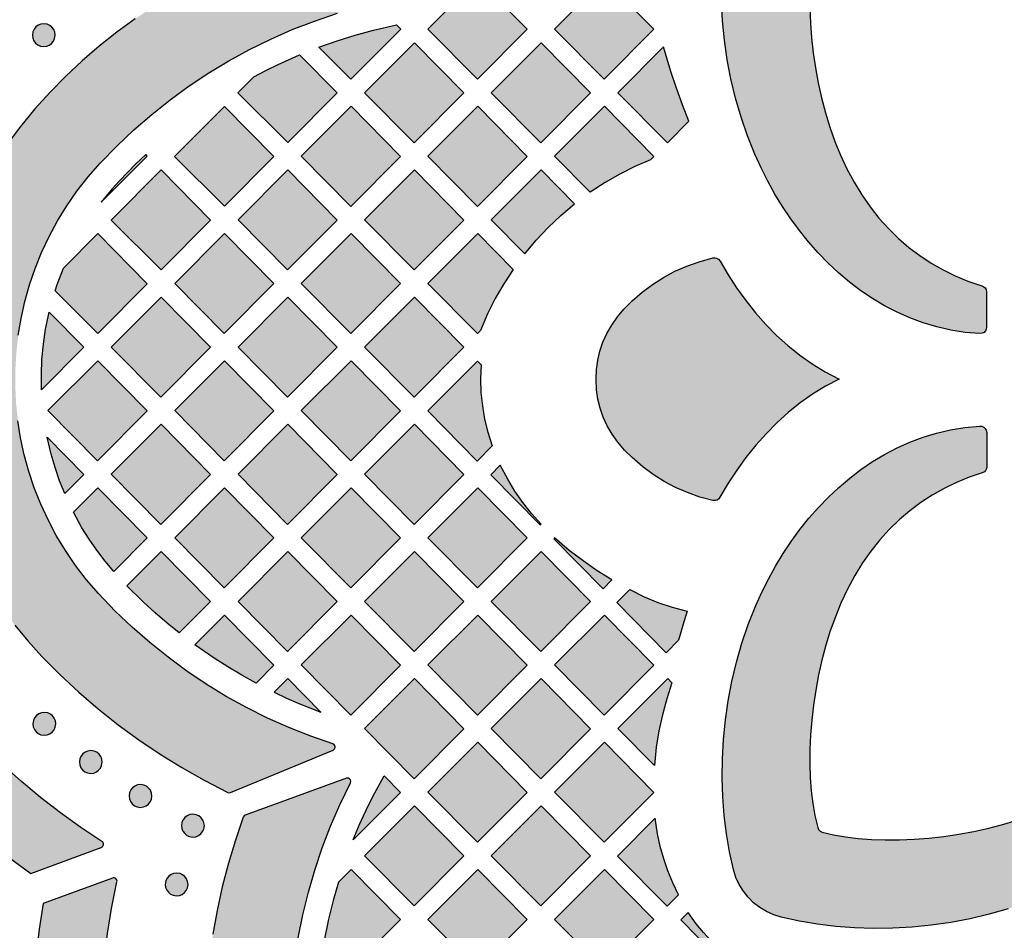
# Model space of a CAD drawing. Header units: millimetres. Extents: x -575 to 893, y -1168 to -690.
# Tile 66 of 72: x 632 to 777, y -1009 to -875. Entities that reach past the tile are written whole.
import ezdxf

# ---------------------------------------------------------------- set-up
doc = ezdxf.new("R2010")
doc.units = ezdxf.units.MM
doc.layers.add('pattern', color=7, linetype='Continuous', true_color=0x000000)

msp = doc.modelspace()

# ---------------------------------------------------------------- hatches: boundary and pattern name
at = {"layer": 'pattern'}
for points in [[(749.99, -861.32), (749.67, -861.46), (749.46, -861.66), (749.31, -862), (748.92, -863.66), (748.6, -865.43), (748.37, -867.3), (748.21, -869.26), (748.14, -871.3), (748.15, -873.4), (748.24, -875.54), (748.41, -877.73), (748.66, -879.94), (748.99, -882.16), (749.4, -884.38), (749.89, -886.59), (750.47, -888.77), (751.12, -890.91), (751.86, -893), (752.68, -895.02), (753.63, -897.07), (754.68, -899.04), (755.82, -900.91), (757.05, -902.67), (758.36, -904.33), (759.76, -905.88), (761.23, -907.32), (762.77, -908.65), (764.39, -909.87), (766.07, -910.98), (767.82, -911.97), (769.63, -912.86), (771.49, -913.63), (773.56, -914.33), (773.57, -914.33), (773.83, -914.45), (774.03, -914.64), (774.18, -914.88), (774.25, -915.25), (774.25, -920.42), (774.21, -920.72), (774.07, -920.98), (773.87, -921.19), (773.61, -921.33), (773.24, -921.38), (771.08, -921.19), (768.97, -920.85), (766.9, -920.38), (764.89, -919.79), (762.94, -919.06), (761.03, -918.22), (759.19, -917.27), (757.4, -916.2), (755.67, -915.04), (754, -913.77), (752.39, -912.42), (750.85, -910.97), (749.37, -909.45), (747.96, -907.85), (746.61, -906.17), (745.34, -904.43), (744.13, -902.63), (743, -900.78), (741.94, -898.88), (740.96, -896.93), (740.02, -894.87), (738.94, -892.17), (738, -889.42), (737.19, -886.62), (736.51, -883.8), (735.97, -880.95), (735.55, -878.09), (735.27, -875.24), (735.11, -872.39), (735.08, -869.56), (735.17, -866.76), (735.38, -863.99), (735.71, -861.28), (736.16, -858.62), (736.75, -855.94), (737.1, -854.82), (737.57, -853.76), (738.17, -852.77), (738.88, -851.86), (739.69, -851.05), (740.59, -850.34), (741.57, -849.74), (742.63, -849.25), (743.81, -848.88), (746.39, -848.32), (749.05, -847.87), (751.76, -847.53), (754.52, -847.32), (757.32, -847.23), (760.14, -847.25), (762.99, -847.41), (765.85, -847.69), (768.7, -848.1), (771.55, -848.64), (774.38, -849.31), (777.17, -850.11), (779.93, -851.05), (782.73, -852.17), (784.71, -853.07), (786.65, -854.05), (788.55, -855.1), (790.4, -856.23), (792.2, -857.42), (793.94, -858.69), (795.61, -860.03), (797.21, -861.43), (798.74, -862.9), (800.18, -864.44), (801.54, -866.04), (802.8, -867.7), (803.97, -869.42), (805.04, -871.2), (806, -873.03), (806.85, -874.93), (807.58, -876.87), (808.19, -878.87), (808.67, -880.92), (809.01, -883.02), (809.22, -885.25), (809.19, -885.56), (809.08, -885.83), (808.88, -886.05), (808.63, -886.2), (808.26, -886.27), (803.23, -886.27), (802.95, -886.23), (802.69, -886.11), (802.49, -885.92), (802.31, -885.59), (801.66, -883.66), (800.9, -881.79), (800.03, -879.97), (799.04, -878.22), (797.94, -876.53), (796.73, -874.91), (795.4, -873.36), (793.97, -871.89), (792.43, -870.49), (790.78, -869.17), (789.03, -867.93), (787.17, -866.78), (785.05, -865.65), (783.11, -864.74), (781.09, -863.92), (779.01, -863.18), (776.87, -862.52), (774.69, -861.94), (772.49, -861.44), (770.27, -861.02), (768.05, -860.69), (765.83, -860.43), (763.65, -860.26), (761.5, -860.16), (759.4, -860.15), (757.36, -860.22), (755.39, -860.37), (753.51, -860.6), (751.74, -860.91)], [(629.52, -893.61), (627.81, -896.12), (626.24, -898.69), (624.82, -901.31), (623.54, -903.98), (622.41, -906.7), (621.41, -909.45), (620.56, -912.24), (619.85, -915.06), (619.28, -917.9), (618.85, -920.75), (618.56, -923.62), (618.41, -926.5), (618.4, -929.37), (618.53, -932.24), (618.8, -935.1), (619.21, -937.95), (619.75, -940.78), (620.43, -943.58), (621.25, -946.35), (622.21, -949.08), (623.3, -951.77), (624.53, -954.41), (625.9, -957), (627.4, -959.54), (629.04, -962), (630.81, -964.41), (632.71, -966.73), (634.78, -969.01), (637.45, -971.69), (640.22, -974.27), (643.09, -976.74), (646.05, -979.09), (649.1, -981.32), (652.23, -983.43), (655.44, -985.42), (658.74, -987.28), (662.23, -989.08), (662.38, -989.13), (662.63, -989.09), (677.78, -982.82), (677.98, -982.67), (678.07, -982.47), (678.07, -982.25), (677.96, -982.05), (677.75, -981.91), (674.47, -980.78), (671.25, -979.51), (668.1, -978.1), (665.01, -976.56), (661.99, -974.9), (659.05, -973.1), (656.19, -971.18), (653.42, -969.14), (650.73, -966.98), (648.13, -964.71), (645.63, -962.32), (643.15, -959.73), (641.39, -957.69), (639.76, -955.58), (638.27, -953.4), (636.92, -951.16), (635.7, -948.87), (634.62, -946.52), (633.67, -944.13), (632.86, -941.7), (632.19, -939.24), (631.65, -936.76), (631.25, -934.25), (630.99, -931.73), (630.86, -929.2), (630.87, -926.67), (631.02, -924.14), (631.3, -921.62), (631.72, -919.12), (632.27, -916.64), (632.96, -914.18), (633.79, -911.76), (634.75, -909.38), (635.85, -907.04), (637.08, -904.75), (638.45, -902.52), (639.96, -900.35), (641.6, -898.25), (643.41, -896.2), (645.84, -893.69), (648.38, -891.3), (651.01, -889.02), (653.73, -886.86), (656.54, -884.82), (659.44, -882.91), (662.41, -881.12), (665.46, -879.45), (668.57, -877.92), (671.76, -876.52), (675.01, -875.25), (678.42, -874.09), (678.62, -873.97), (678.74, -873.77), (678.75, -873.55), (678.66, -873.35), (678.46, -873.19), (663.51, -867), (663.39, -866.96), (663.14, -867), (660.08, -868.34), (657.08, -869.81), (654.16, -871.4), (651.31, -873.11), (648.54, -874.94), (645.86, -876.89), (643.25, -878.94), (640.74, -881.1), (638.32, -883.37), (635.99, -885.75), (633.77, -888.22), (631.65, -890.79)], [(699.08, -883.83), (691.78, -876.43), (699.13, -869.06), (706.43, -876.46)], [(717.78, -883.83), (710.47, -876.43), (717.82, -869.06), (725.13, -876.47)], [(636.75, -877.34), (636.69, -876.9), (636.53, -876.51), (636.28, -876.17), (635.95, -875.9), (635.56, -875.73), (635.07, -875.65), (634.63, -875.71), (634.23, -875.87), (633.89, -876.12), (633.63, -876.45), (633.45, -876.84), (633.38, -877.34), (633.44, -877.78), (633.6, -878.17), (633.85, -878.51), (634.18, -878.77), (634.57, -878.95), (635.07, -879.02), (635.5, -878.97), (635.9, -878.8), (636.23, -878.55), (636.5, -878.23), (636.67, -877.84)], [(675.69, -879.11), (678.36, -878.16), (681.05, -877.32), (683.76, -876.58), (687.16, -875.79), (687.78, -876.43), (680.42, -883.81)], [(682.43, -885.82), (689.78, -878.45), (697.08, -885.85), (689.73, -893.22)], [(708.43, -893.22), (701.13, -885.82), (708.47, -878.45), (715.78, -885.85)], [(726.55, -879.07), (719.82, -885.82), (727.13, -893.22), (730.31, -890.02), (729.35, -887.61), (728.45, -885.17), (727.63, -882.71)], [(672.84, -880.24), (678.39, -885.86), (671.08, -893.19), (663.7, -885.86), (666.06, -883.49), (667.85, -882.56), (669.65, -881.67)], [(661.73, -887.84), (669.04, -895.24), (661.73, -902.58), (654.35, -895.24)], [(680.39, -902.6), (673.08, -895.2), (680.43, -887.83), (687.73, -895.23)], [(699.13, -887.83), (691.78, -895.2), (699.08, -902.6), (706.43, -895.23)], [(724.62, -895.73), (722.33, -896.73), (720.11, -897.84), (717.96, -899.07), (715.73, -900.52), (710.48, -895.2), (717.82, -887.83), (725.12, -895.23)], [(643.55, -901.99), (650.34, -895.18), (650.11, -894.95), (648.68, -896.31), (646.23, -898.82), (645.18, -899.99)], [(652.38, -911.96), (645, -904.63), (652.38, -897.22), (659.7, -904.63)], [(663.74, -904.58), (671.08, -897.22), (678.39, -904.61), (671.04, -911.98)], [(682.43, -904.58), (689.78, -897.22), (697.08, -904.61), (689.73, -911.98)], [(706.07, -909.59), (707.74, -907.59), (709.51, -905.71), (711.39, -903.94), (713.42, -902.23), (708.47, -897.22), (701.13, -904.58)], [(636.73, -915.08), (637.04, -914.12), (637.96, -911.7), (643.04, -906.61), (650.35, -914.01), (643.03, -921.35)], [(654.39, -913.97), (661.74, -906.6), (669.04, -914), (661.69, -921.37)], [(687.73, -914), (680.39, -921.37), (673.08, -913.97), (680.43, -906.6)], [(704.36, -911.9), (702.97, -914.03), (701.71, -916.21), (700.59, -918.47), (699.53, -920.91), (699.08, -921.37), (691.78, -913.97), (699.13, -906.6)], [(733.83, -946), (731.92, -945.49), (730.09, -944.84), (728.33, -944.08), (726.64, -943.18), (725.03, -942.16), (723.48, -941.01), (721.92, -939.67), (720.82, -938.56), (719.83, -937.4), (718.98, -936.21), (718.26, -934.98), (717.67, -933.71), (717.2, -932.4), (716.87, -931.05), (716.66, -929.66), (716.59, -928.11), (716.65, -926.68), (716.85, -925.29), (717.17, -923.94), (717.62, -922.62), (718.2, -921.35), (718.91, -920.11), (719.75, -918.92), (720.72, -917.76), (721.92, -916.54), (723.4, -915.27), (724.95, -914.11), (726.56, -913.08), (728.25, -912.18), (730.01, -911.41), (731.84, -910.76), (733.84, -910.21), (734.13, -910.19), (734.4, -910.25), (734.65, -910.39), (734.9, -910.68), (736.08, -912.69), (737.34, -914.64), (738.7, -916.51), (740.13, -918.31), (741.65, -920.01), (743.25, -921.63), (744.92, -923.14), (746.68, -924.55), (748.51, -925.84), (750.42, -927.02), (752.47, -928.1), (750.48, -929.15), (748.57, -930.32), (746.73, -931.61), (744.98, -933.02), (743.29, -934.53), (741.69, -936.14), (740.17, -937.85), (738.73, -939.64), (737.38, -941.51), (736.11, -943.46), (734.89, -945.53), (734.71, -945.76), (734.48, -945.93), (734.21, -946.01)], [(659.69, -923.38), (652.34, -930.75), (645.04, -923.35), (652.39, -915.99)], [(663.74, -923.35), (671.08, -915.98), (678.39, -923.38), (671.04, -930.75)], [(697.08, -923.38), (689.78, -915.98), (682.43, -923.35), (689.73, -930.75)], [(635.86, -918.19), (641, -923.39), (634.73, -929.68), (634.71, -927.42), (634.8, -925.18), (635.01, -922.95), (635.34, -920.74)], [(643.04, -925.37), (650.34, -932.77), (643, -940.13), (635.69, -932.74)], [(661.69, -940.13), (654.39, -932.74), (661.74, -925.37), (669.04, -932.77)], [(687.73, -932.77), (680.43, -925.37), (673.08, -932.74), (680.39, -940.13)], [(699.65, -925.99), (699.56, -928.04), (699.61, -930.05), (699.81, -932.02), (700.14, -933.98), (700.62, -935.92), (701.27, -937.95), (699.04, -940.18), (691.74, -932.78), (699.09, -925.42)], [(659.69, -942.15), (652.34, -949.52), (645.04, -942.12), (652.39, -934.75)], [(678.39, -942.15), (671.08, -934.75), (663.74, -942.12), (671.04, -949.52)], [(697.08, -942.15), (689.73, -949.52), (682.43, -942.12), (689.78, -934.75)], [(749.32, -994.25), (749.45, -994.57), (749.66, -994.78), (750, -994.93), (751.66, -995.33), (753.43, -995.64), (755.3, -995.87), (757.26, -996.03), (759.3, -996.1), (761.39, -996.09), (763.54, -996), (765.73, -995.83), (767.94, -995.58), (770.16, -995.25), (772.38, -994.84), (774.59, -994.35), (776.77, -993.77), (778.91, -993.12), (781, -992.38), (783.02, -991.56), (785.07, -990.61), (787.04, -989.56), (788.91, -988.42), (790.67, -987.19), (792.33, -985.88), (793.88, -984.48), (795.32, -983.01), (796.65, -981.47), (797.87, -979.85), (798.98, -978.17), (799.97, -976.42), (800.86, -974.62), (801.63, -972.75), (802.33, -970.68), (802.33, -970.67), (802.45, -970.41), (802.64, -970.21), (802.88, -970.06), (803.25, -969.99), (808.42, -969.99), (808.72, -970.04), (808.98, -970.17), (809.19, -970.37), (809.33, -970.63), (809.38, -971), (809.19, -973.16), (808.85, -975.28), (808.38, -977.34), (807.79, -979.35), (807.06, -981.31), (806.22, -983.21), (805.27, -985.05), (804.2, -986.84), (803.04, -988.57), (801.77, -990.24), (800.42, -991.85), (798.97, -993.39), (797.45, -994.87), (795.85, -996.29), (794.17, -997.63), (792.43, -998.91), (790.63, -1000.11), (788.78, -1001.24), (786.88, -1002.3), (784.93, -1003.28), (782.87, -1004.22), (780.17, -1005.3), (777.42, -1006.25), (774.62, -1007.05), (771.8, -1007.73), (768.95, -1008.27), (766.09, -1008.69), (763.24, -1008.97), (760.39, -1009.13), (757.56, -1009.16), (754.76, -1009.07), (751.99, -1008.86), (749.28, -1008.53), (746.62, -1008.08), (743.94, -1007.5), (742.82, -1007.15), (741.76, -1006.67), (740.77, -1006.07), (739.86, -1005.36), (739.05, -1004.55), (738.34, -1003.65), (737.74, -1002.67), (737.25, -1001.61), (736.89, -1000.43), (736.32, -997.85), (735.87, -995.2), (735.53, -992.48), (735.32, -989.72), (735.23, -986.92), (735.26, -984.1), (735.41, -981.25), (735.69, -978.39), (736.1, -975.54), (736.64, -972.69), (737.31, -969.87), (738.11, -967.07), (739.05, -964.31), (740.17, -961.51), (741.07, -959.53), (742.05, -957.59), (743.1, -955.69), (744.23, -953.84), (745.42, -952.04), (746.69, -950.3), (748.03, -948.63), (749.43, -947.03), (750.9, -945.51), (752.44, -944.06), (754.04, -942.7), (755.7, -941.44), (757.42, -940.27), (759.2, -939.2), (761.03, -938.24), (762.93, -937.39), (764.87, -936.66), (766.87, -936.05), (768.92, -935.57), (771.02, -935.23), (773.25, -935.02), (773.56, -935.05), (773.83, -935.16), (774.05, -935.36), (774.2, -935.61), (774.27, -935.98), (774.27, -941.01), (774.23, -941.29), (774.11, -941.55), (773.92, -941.75), (773.59, -941.93), (771.66, -942.58), (769.79, -943.34), (767.97, -944.21), (766.22, -945.2), (764.53, -946.3), (762.91, -947.51), (761.36, -948.84), (759.89, -950.27), (758.49, -951.81), (757.17, -953.46), (755.93, -955.21), (754.78, -957.07), (753.65, -959.19), (752.74, -961.13), (751.92, -963.15), (751.18, -965.23), (750.52, -967.37), (749.94, -969.55), (749.44, -971.75), (749.02, -973.97), (748.69, -976.2), (748.43, -978.41), (748.26, -980.59), (748.16, -982.74), (748.15, -984.85), (748.22, -986.88), (748.37, -988.85), (748.6, -990.73), (748.91, -992.5)], [(635.56, -936.64), (641, -942.15), (638.16, -944.99), (637.4, -943.08), (636.73, -941.14), (636.15, -939.18)], [(708.47, -949.48), (707.08, -947.92), (705.8, -946.3), (704.62, -944.62), (703.55, -942.86), (702.46, -940.79), (701.05, -942.21), (708.35, -949.61)], [(645.41, -956.48), (644.11, -954.94), (642.9, -953.35), (641.77, -951.71), (640.71, -950.02), (639.45, -947.74), (643.04, -944.14), (650.34, -951.53)], [(661.74, -944.14), (669.04, -951.53), (661.69, -958.9), (654.39, -951.5)], [(680.43, -944.14), (687.73, -951.53), (680.39, -958.9), (673.08, -951.5)], [(699.08, -958.9), (691.78, -951.5), (699.13, -944.14), (706.43, -951.53)], [(718.95, -957.73), (716.77, -956.38), (714.67, -954.92), (712.64, -953.37), (710.48, -951.51), (710.35, -951.64), (717.65, -959.03)], [(655.07, -965.55), (653.27, -964.09), (651.52, -962.58), (649.81, -961.01), (647.35, -958.57), (652.39, -953.52), (659.69, -960.92)], [(663.74, -960.89), (671.08, -953.52), (678.39, -960.92), (671.04, -968.29)], [(689.73, -968.29), (682.43, -960.89), (689.78, -953.52), (697.08, -960.92)], [(701.13, -960.89), (708.47, -953.52), (715.78, -960.92), (708.43, -968.29)], [(609, -957.62), (609, -957.61), (609, -957.6), (608.99, -957.59), (608.99, -957.59), (608.98, -957.58), (608.98, -957.57), (608.97, -957.56), (608.97, -957.55), (608.96, -957.55), (608.96, -957.54), (608.95, -957.53), (608.95, -957.52), (608.94, -957.52), (608.94, -957.51), (608.93, -957.5), (608.93, -957.49), (608.92, -957.49), (608.91, -957.48), (608.91, -957.47), (608.9, -957.46), (608.89, -957.46), (608.89, -957.45), (608.88, -957.44), (608.87, -957.44), (608.86, -957.43), (608.86, -957.43), (608.85, -957.42), (608.84, -957.41), (608.83, -957.41), (608.82, -957.4), (608.82, -957.4), (608.81, -957.39), (608.8, -957.39), (608.79, -957.38), (608.78, -957.38), (608.77, -957.37), (608.76, -957.37), (608.76, -957.36), (608.75, -957.36), (608.74, -957.36), (608.73, -957.35), (608.72, -957.35), (608.71, -957.35), (608.7, -957.34), (608.69, -957.34), (608.68, -957.34), (608.67, -957.33), (608.66, -957.33), (608.66, -957.33), (608.65, -957.33), (608.64, -957.33), (608.63, -957.32), (608.62, -957.32), (608.61, -957.32), (608.6, -957.32), (608.59, -957.32), (608.58, -957.32), (608.57, -957.32), (608.56, -957.32), (608.55, -957.32), (608.54, -957.32), (608.54, -957.32), (608.53, -957.32), (608.52, -957.32), (608.51, -957.32), (608.5, -957.32), (608.49, -957.32), (608.48, -957.32), (608.47, -957.32), (608.46, -957.32), (608.45, -957.32), (608.45, -957.33), (608.44, -957.33), (608.43, -957.33), (608.42, -957.33), (608.41, -957.34), (608.4, -957.34), (608.39, -957.34), (608.38, -957.34), (608.37, -957.35), (608.36, -957.35), (608.35, -957.35), (608.35, -957.36), (608.34, -957.36), (608.33, -957.37), (608.32, -957.37), (608.31, -957.37), (608.3, -957.38), (608.29, -957.38), (608.29, -957.39), (608.28, -957.39), (608.27, -957.4), (608.26, -957.4), (608.25, -957.41), (608.25, -957.42), (608.24, -957.42), (608.23, -957.43), (608.22, -957.43), (608.21, -957.44), (608.21, -957.45), (608.2, -957.45), (608.19, -957.46), (608.19, -957.47), (608.18, -957.47), (608.17, -957.48), (608.17, -957.49), (608.16, -957.5), (608.15, -957.5), (608.15, -957.51), (608.14, -957.52), (608.14, -957.53), (608.13, -957.53), (608.13, -957.54), (608.12, -957.55), (608.12, -957.56), (608.11, -957.57), (608.11, -957.58), (608.1, -957.58), (608.1, -957.59), (608.09, -957.6), (608.09, -957.61), (608.09, -957.62), (608.08, -957.63), (608.08, -957.63), (608.08, -957.64), (608.07, -957.65), (608.07, -957.66), (608.07, -957.67), (604.29, -969.79), (606.32, -973.13), (608.48, -976.38), (610.76, -979.54), (613.16, -982.6), (615.69, -985.56), (618.33, -988.41), (621.08, -991.16), (623.95, -993.8), (626.91, -996.32), (629.99, -998.72), (633.18, -1001.02), (643.56, -997.19), (643.57, -997.18), (643.59, -997.18), (643.61, -997.17), (643.62, -997.16), (643.64, -997.15), (643.65, -997.14), (643.66, -997.14), (643.68, -997.13), (643.69, -997.12), (643.69, -997.11), (643.7, -997.11), (643.71, -997.1), (643.71, -997.1), (643.72, -997.09), (643.73, -997.09), (643.73, -997.08), (643.74, -997.07), (643.75, -997.07), (643.75, -997.06), (643.76, -997.05), (643.76, -997.05), (643.77, -997.04), (643.77, -997.03), (643.78, -997.03), (643.79, -997.02), (643.79, -997.01), (643.8, -997.01), (643.8, -997), (643.81, -996.99), (643.81, -996.98), (643.82, -996.98), (643.82, -996.97), (643.82, -996.96), (643.83, -996.95), (643.83, -996.94), (643.84, -996.94), (643.84, -996.93), (643.84, -996.92), (643.85, -996.91), (643.85, -996.9), (643.86, -996.89), (643.86, -996.87), (643.87, -996.86), (643.87, -996.84), (643.88, -996.82), (643.88, -996.81), (643.88, -996.79), (643.88, -996.77), (643.88, -996.76), (643.89, -996.74), (643.89, -996.72), (643.89, -996.71), (643.88, -996.69), (643.88, -996.67), (643.88, -996.65), (643.88, -996.64), (643.88, -996.63), (643.88, -996.62), (643.87, -996.61), (643.87, -996.6), (643.87, -996.59), (643.87, -996.59), (643.87, -996.58), (643.86, -996.57), (643.86, -996.56), (643.86, -996.55), (643.85, -996.54), (643.85, -996.54), (643.85, -996.53), (643.84, -996.52), (643.84, -996.51), (643.84, -996.5), (643.83, -996.49), (643.83, -996.49), (643.82, -996.48), (643.82, -996.47), (643.82, -996.46), (643.81, -996.46), (643.81, -996.45), (643.8, -996.44), (643.8, -996.43), (643.79, -996.43), (643.79, -996.42), (643.78, -996.41), (643.77, -996.41), (643.77, -996.4), (643.76, -996.39), (643.76, -996.39), (643.75, -996.37), (643.73, -996.36), (643.72, -996.35), (643.71, -996.34), (643.69, -996.33), (643.68, -996.32), (643.67, -996.31), (643.65, -996.3), (640.53, -994.24), (637.52, -992.09), (634.59, -989.83), (631.76, -987.48), (629.01, -985.02), (626.34, -982.45), (623.75, -979.77), (621.04, -976.76), (618.86, -974.12), (616.89, -971.51), (615.06, -968.84), (613.35, -966.12), (611.77, -963.33), (610.32, -960.5)], [(721.58, -959.13), (723.62, -960.16), (725.71, -961.03), (727.85, -961.76), (730.07, -962.35), (729.61, -963.76), (728.79, -966.62), (726.96, -968.46), (719.66, -961.06)], [(666.4, -972.94), (664.3, -971.78), (662.24, -970.56), (660.22, -969.27), (657.37, -967.29), (661.74, -962.9), (669.04, -970.3)], [(680.39, -977.67), (673.08, -970.27), (680.43, -962.91), (687.73, -970.3)], [(706.43, -970.3), (699.08, -977.67), (691.78, -970.27), (699.13, -962.91)], [(725.12, -970.3), (717.78, -977.67), (710.48, -970.27), (717.82, -962.91)], [(675.95, -977.22), (671.08, -972.29), (669.08, -974.3), (670.89, -975.15), (672.72, -975.95)], [(689.73, -987.05), (682.43, -979.66), (689.78, -972.29), (697.08, -979.69)], [(701.13, -979.66), (708.47, -972.29), (715.78, -979.69), (708.43, -987.06)], [(727.8, -972.93), (727.03, -975.27), (726.39, -977.62), (725.88, -979.99), (725.49, -982.4), (725.2, -985.11), (719.82, -979.66), (727.17, -972.29)], [(636.84, -978.96), (636.78, -978.52), (636.62, -978.13), (636.36, -977.79), (636.04, -977.52), (635.65, -977.35), (635.15, -977.27), (634.71, -977.33), (634.32, -977.49), (633.98, -977.74), (633.72, -978.07), (633.54, -978.46), (633.46, -978.96), (633.52, -979.4), (633.68, -979.79), (633.94, -980.13), (634.26, -980.39), (634.65, -980.57), (635.15, -980.64), (635.59, -980.59), (635.98, -980.42), (636.32, -980.17), (636.58, -979.85), (636.76, -979.46)], [(706.43, -989.07), (699.08, -996.44), (691.78, -989.04), (699.13, -981.67)], [(717.82, -981.67), (725.12, -989.07), (717.78, -996.44), (710.48, -989.04)], [(643.69, -984.59), (643.63, -984.16), (643.47, -983.76), (643.22, -983.43), (642.89, -983.16), (642.5, -982.98), (642, -982.91), (641.57, -982.97), (641.17, -983.13), (640.83, -983.38), (640.57, -983.71), (640.39, -984.09), (640.32, -984.59), (640.38, -985.03), (640.54, -985.43), (640.79, -985.77), (641.12, -986.03), (641.5, -986.21), (642, -986.28), (642.44, -986.22), (642.84, -986.06), (643.17, -985.81), (643.44, -985.48), (643.61, -985.1)], [(685.3, -986.61), (687.73, -989.07), (680.75, -996.07), (681.65, -993.91), (682.62, -991.79), (683.64, -989.69)], [(651.02, -989.61), (650.97, -989.17), (650.8, -988.77), (650.55, -988.44), (650.23, -988.17), (649.84, -988), (649.34, -987.92), (648.9, -987.98), (648.51, -988.14), (648.17, -988.39), (647.91, -988.72), (647.73, -989.11), (647.65, -989.61), (647.71, -990.04), (647.87, -990.44), (648.13, -990.78), (648.45, -991.04), (648.84, -991.22), (649.34, -991.29), (649.78, -991.23), (650.17, -991.07), (650.51, -990.82), (650.77, -990.49), (650.95, -990.11)], [(750.65, -1079.88), (756.98, -1064.61), (757.01, -1064.37), (756.94, -1064.17), (756.78, -1064.01), (756.56, -1063.95), (756.31, -1064), (753.19, -1065.52), (750.02, -1066.9), (746.79, -1068.13), (743.52, -1069.23), (740.21, -1070.18), (736.86, -1070.99), (733.49, -1071.66), (730.08, -1072.18), (726.65, -1072.55), (723.2, -1072.78), (719.75, -1072.86), (716.17, -1072.78), (713.48, -1072.59), (710.84, -1072.25), (708.24, -1071.76), (705.7, -1071.13), (703.21, -1070.37), (700.79, -1069.48), (698.43, -1068.45), (696.14, -1067.31), (693.93, -1066.04), (691.79, -1064.67), (689.73, -1063.18), (687.77, -1061.58), (685.89, -1059.88), (684.1, -1058.08), (682.42, -1056.19), (680.84, -1054.21), (679.36, -1052.15), (678, -1050), (676.75, -1047.78), (675.62, -1045.48), (674.62, -1043.11), (673.74, -1040.68), (673, -1038.19), (672.39, -1035.65), (671.92, -1033.05), (671.6, -1030.4), (671.42, -1027.67), (671.37, -1024.22), (671.47, -1020.77), (671.72, -1017.34), (672.1, -1013.92), (672.63, -1010.53), (673.31, -1007.16), (674.13, -1003.82), (675.08, -1000.53), (676.18, -997.27), (677.41, -994.05), (678.78, -990.89), (680.36, -987.65), (680.41, -987.42), (680.36, -987.21), (680.22, -987.05), (680.03, -986.96), (679.77, -986.98), (664.8, -992.43), (664.65, -992.51), (664.51, -992.72), (663.35, -996.11), (662.32, -999.54), (661.42, -1003), (660.66, -1006.49), (660.03, -1010.01), (659.53, -1013.54), (659.17, -1017.1), (658.94, -1020.67), (658.85, -1024.25), (658.91, -1028.12), (659.1, -1031.19), (659.44, -1034.22), (659.93, -1037.2), (660.57, -1040.13), (661.35, -1043), (662.26, -1045.81), (663.31, -1048.56), (664.49, -1051.24), (665.8, -1053.85), (667.23, -1056.39), (668.78, -1058.84), (670.44, -1061.22), (672.22, -1063.5), (674.1, -1065.7), (676.08, -1067.8), (678.17, -1069.8), (680.35, -1071.7), (682.62, -1073.49), (684.98, -1075.17), (687.42, -1076.74), (689.94, -1078.19), (692.54, -1079.52), (695.21, -1080.72), (697.95, -1081.8), (700.76, -1082.73), (703.63, -1083.54), (706.55, -1084.2), (709.52, -1084.71), (712.55, -1085.08), (715.62, -1085.29), (719.13, -1085.38), (722.63, -1085.33), (726.12, -1085.15), (729.61, -1084.84), (733.07, -1084.4), (736.52, -1083.83), (739.95, -1083.13), (743.34, -1082.3), (746.71, -1081.35), (750.37, -1080.15), (750.51, -1080.08)], [(689.73, -1005.82), (682.43, -998.42), (689.78, -991.06), (697.08, -998.45)], [(701.13, -998.42), (708.47, -991.06), (715.78, -998.45), (708.43, -1005.82)], [(658.77, -993.98), (658.71, -993.55), (658.55, -993.15), (658.3, -992.81), (657.97, -992.55), (657.58, -992.37), (657.08, -992.3), (656.64, -992.36), (656.25, -992.52), (655.91, -992.77), (655.65, -993.1), (655.47, -993.48), (655.4, -993.98), (655.45, -994.42), (655.62, -994.82), (655.87, -995.15), (656.19, -995.42), (656.58, -995.59), (657.08, -995.67), (657.52, -995.61), (657.91, -995.45), (658.25, -995.2), (658.51, -994.87), (658.69, -994.49)], [(728.76, -1004.19), (727.92, -1002.44), (727.2, -1000.66), (726.59, -998.87), (726.08, -997.04), (725.68, -995.17), (725.34, -992.9), (719.78, -998.47), (727.09, -1005.87)], [(656.36, -1002.65), (656.3, -1002.21), (656.14, -1001.82), (655.89, -1001.48), (655.56, -1001.22), (655.18, -1001.04), (654.68, -1000.97), (654.24, -1001.02), (653.85, -1001.19), (653.51, -1001.44), (653.24, -1001.76), (653.07, -1002.15), (652.99, -1002.65), (653.05, -1003.09), (653.21, -1003.48), (653.46, -1003.82), (653.79, -1004.09), (654.18, -1004.26), (654.68, -1004.34), (655.11, -1004.28), (655.51, -1004.12), (655.85, -1003.87), (656.11, -1003.54), (656.29, -1003.15)], [(678.56, -1002.32), (677.79, -1005.03), (677.12, -1007.76), (676.43, -1011.2), (680.39, -1015.2), (687.73, -1007.84), (680.43, -1000.44)], [(691.78, -1007.81), (699.13, -1000.44), (706.43, -1007.84), (699.08, -1015.21)], [(710.48, -1007.81), (717.82, -1000.44), (725.12, -1007.84), (717.78, -1015.21)], [(647.82, -1053.37), (647.83, -1053.38), (647.83, -1053.38), (647.84, -1053.39), (647.85, -1053.39), (647.86, -1053.39), (647.87, -1053.4), (647.87, -1053.4), (647.88, -1053.4), (647.89, -1053.41), (647.9, -1053.41), (647.91, -1053.41), (647.92, -1053.42), (647.93, -1053.42), (647.94, -1053.42), (647.95, -1053.42), (647.95, -1053.43), (647.96, -1053.43), (647.97, -1053.43), (647.98, -1053.43), (647.99, -1053.43), (648, -1053.43), (648.01, -1053.43), (648.02, -1053.44), (648.03, -1053.44), (648.04, -1053.44), (648.05, -1053.44), (648.06, -1053.44), (648.07, -1053.44), (648.08, -1053.44), (648.09, -1053.44), (648.1, -1053.44), (648.11, -1053.43), (648.12, -1053.43), (648.13, -1053.43), (648.14, -1053.43), (648.15, -1053.43), (648.16, -1053.43), (648.17, -1053.43), (648.18, -1053.42), (648.18, -1053.42), (648.19, -1053.42), (648.2, -1053.42), (648.21, -1053.41), (648.22, -1053.41), (648.23, -1053.41), (648.24, -1053.4), (648.25, -1053.4), (648.26, -1053.4), (648.27, -1053.39), (648.27, -1053.39), (648.28, -1053.39), (648.29, -1053.38), (648.3, -1053.38), (648.31, -1053.37), (648.32, -1053.37), (648.32, -1053.36), (648.33, -1053.36), (648.34, -1053.35), (648.35, -1053.35), (648.35, -1053.34), (648.36, -1053.34), (648.37, -1053.33), (648.38, -1053.33), (648.38, -1053.32), (648.39, -1053.31), (648.4, -1053.31), (648.4, -1053.3), (648.41, -1053.3), (648.42, -1053.29), (648.42, -1053.28), (648.43, -1053.28), (648.43, -1053.27), (648.44, -1053.26), (648.45, -1053.26), (648.45, -1053.25), (648.46, -1053.24), (648.46, -1053.23), (648.47, -1053.23), (648.47, -1053.22), (648.48, -1053.21), (648.48, -1053.2), (648.49, -1053.19), (648.49, -1053.19), (648.5, -1053.18), (648.5, -1053.17), (648.51, -1053.16), (648.51, -1053.15), (648.52, -1053.14), (648.52, -1053.13), (648.52, -1053.13), (648.53, -1053.12), (648.53, -1053.11), (648.53, -1053.1), (648.54, -1053.09), (648.54, -1053.08), (648.54, -1053.07), (648.55, -1053.06), (648.55, -1053.05), (648.55, -1053.04), (648.55, -1053.03), (648.55, -1053.02), (648.56, -1053.01), (648.56, -1053), (648.56, -1052.99), (648.56, -1052.99), (648.56, -1052.98), (648.56, -1052.97), (648.56, -1052.96), (648.56, -1052.95), (648.56, -1052.94), (648.56, -1052.93), (648.56, -1052.92), (648.56, -1052.91), (648.56, -1052.9), (648.56, -1052.89), (648.56, -1052.88), (648.56, -1052.87), (648.56, -1052.86), (648.55, -1052.85), (648.55, -1052.84), (648.55, -1052.84), (648.55, -1052.83), (648.55, -1052.82), (648.54, -1052.81), (648.54, -1052.8), (648.54, -1052.79), (648.54, -1052.78), (648.53, -1052.77), (647.94, -1050.97), (647.36, -1049.11), (646.8, -1047.2), (646.28, -1045.27), (645.79, -1043.34), (645.34, -1041.41), (644.93, -1039.52), (644.58, -1037.67), (644.28, -1035.9), (644.05, -1034.21), (643.87, -1032.52), (643.62, -1028.68), (643.51, -1024.88), (643.54, -1021.11), (643.72, -1017.36), (644.03, -1013.63), (644.48, -1009.91), (645.08, -1006.19), (645.86, -1002.29), (645.87, -1002.28), (645.87, -1002.26), (645.87, -1002.24), (645.87, -1002.23), (645.88, -1002.21), (645.88, -1002.19), (645.88, -1002.18), (645.88, -1002.16), (645.87, -1002.14), (645.87, -1002.13), (645.87, -1002.11), (645.87, -1002.09), (645.86, -1002.08), (645.86, -1002.06), (645.86, -1002.04), (645.85, -1002.03), (645.85, -1002.01), (645.84, -1002), (645.83, -1001.98), (645.83, -1001.96), (645.82, -1001.95), (645.81, -1001.93), (645.8, -1001.92), (645.79, -1001.91), (645.78, -1001.89), (645.77, -1001.88), (645.76, -1001.87), (645.75, -1001.85), (645.74, -1001.84), (645.73, -1001.83), (645.72, -1001.82), (645.7, -1001.81), (645.69, -1001.8), (645.68, -1001.79), (645.67, -1001.78), (645.65, -1001.77), (645.64, -1001.76), (645.63, -1001.75), (645.61, -1001.74), (645.6, -1001.74), (645.58, -1001.73), (645.56, -1001.72), (645.55, -1001.72), (645.53, -1001.71), (645.52, -1001.7), (645.5, -1001.7), (645.48, -1001.7), (645.47, -1001.69), (645.45, -1001.69), (645.43, -1001.69), (645.42, -1001.69), (645.4, -1001.68), (645.38, -1001.68), (645.36, -1001.68), (645.35, -1001.69), (645.33, -1001.69), (645.31, -1001.69), (645.3, -1001.69), (645.28, -1001.69), (645.27, -1001.7), (645.25, -1001.7), (645.23, -1001.71), (645.22, -1001.71), (645.2, -1001.72), (634.98, -1005.49), (634.4, -1009.24), (633.96, -1013), (633.66, -1016.77), (633.51, -1020.55), (633.49, -1024.33), (633.62, -1028.11), (633.89, -1031.88), (634.3, -1035.64), (634.85, -1039.38), (635.55, -1043.11), (636.43, -1047.02)], [(737.52, -1014.16), (736.13, -1013.16), (734.83, -1012.1), (733.61, -1010.97), (732.46, -1009.77), (731.39, -1008.49), (730.17, -1006.82), (729.09, -1007.9), (736.39, -1015.29)]]:
    msp.add_hatch(color=256, dxfattribs=at).paths.add_polyline_path(points, flags=0)

# ---------------------------------------------------------------- linework, layer by layer
for points in [[(699.08, -883.83), (691.78, -876.43), (699.13, -869.06), (706.43, -876.46)], [(717.78, -883.83), (710.47, -876.43), (717.82, -869.06), (725.13, -876.47)], [(636.75, -877.34), (636.69, -876.9), (636.53, -876.51), (636.28, -876.17), (635.95, -875.9), (635.56, -875.73), (635.07, -875.65), (634.63, -875.71), (634.23, -875.87), (633.89, -876.12), (633.63, -876.45), (633.45, -876.84), (633.38, -877.34), (633.44, -877.78), (633.6, -878.17), (633.85, -878.51), (634.18, -878.77), (634.57, -878.95), (635.07, -879.02), (635.5, -878.97), (635.9, -878.8), (636.23, -878.55), (636.5, -878.23), (636.67, -877.84)], [(675.69, -879.11), (678.36, -878.16), (681.05, -877.32), (683.76, -876.58), (687.16, -875.79), (687.78, -876.43), (680.42, -883.81)], [(682.43, -885.82), (689.78, -878.45), (697.08, -885.85), (689.73, -893.22)], [(708.43, -893.22), (701.13, -885.82), (708.47, -878.45), (715.78, -885.85)], [(726.55, -879.07), (719.82, -885.82), (727.13, -893.22), (730.31, -890.02), (729.35, -887.61), (728.45, -885.17), (727.63, -882.71)], [(672.84, -880.24), (678.39, -885.86), (671.08, -893.19), (663.7, -885.86), (666.06, -883.49), (667.85, -882.56), (669.65, -881.67)], [(661.73, -887.84), (669.04, -895.24), (661.73, -902.58), (654.35, -895.24)], [(680.39, -902.6), (673.08, -895.2), (680.43, -887.83), (687.73, -895.23)], [(699.13, -887.83), (691.78, -895.2), (699.08, -902.6), (706.43, -895.23)], [(724.62, -895.73), (722.33, -896.73), (720.11, -897.84), (717.96, -899.07), (715.73, -900.52), (710.48, -895.2), (717.82, -887.83), (725.12, -895.23)], [(643.55, -901.99), (650.34, -895.18), (650.11, -894.95), (648.68, -896.31), (646.23, -898.82), (645.18, -899.99)], [(652.38, -911.96), (645, -904.63), (652.38, -897.22), (659.7, -904.63)], [(663.74, -904.58), (671.08, -897.22), (678.39, -904.61), (671.04, -911.98)], [(682.43, -904.58), (689.78, -897.22), (697.08, -904.61), (689.73, -911.98)], [(706.07, -909.59), (707.74, -907.59), (709.51, -905.71), (711.39, -903.94), (713.42, -902.23), (708.47, -897.22), (701.13, -904.58)], [(636.73, -915.08), (637.04, -914.12), (637.96, -911.7), (643.04, -906.61), (650.35, -914.01), (643.03, -921.35)], [(654.39, -913.97), (661.74, -906.6), (669.04, -914), (661.69, -921.37)], [(687.73, -914), (680.39, -921.37), (673.08, -913.97), (680.43, -906.6)], [(704.36, -911.9), (702.97, -914.03), (701.71, -916.21), (700.59, -918.47), (699.53, -920.91), (699.08, -921.37), (691.78, -913.97), (699.13, -906.6)], [(733.83, -946), (731.92, -945.49), (730.09, -944.84), (728.33, -944.08), (726.64, -943.18), (725.03, -942.16), (723.48, -941.01), (721.92, -939.67), (720.82, -938.56), (719.83, -937.4), (718.98, -936.21), (718.26, -934.98), (717.67, -933.71), (717.2, -932.4), (716.87, -931.05), (716.66, -929.66), (716.59, -928.11), (716.65, -926.68), (716.85, -925.29), (717.17, -923.94), (717.62, -922.62), (718.2, -921.35), (718.91, -920.11), (719.75, -918.92), (720.72, -917.76), (721.92, -916.54), (723.4, -915.27), (724.95, -914.11), (726.56, -913.08), (728.25, -912.18), (730.01, -911.41), (731.84, -910.76), (733.84, -910.21), (734.13, -910.19), (734.4, -910.25), (734.65, -910.39), (734.9, -910.68), (736.08, -912.69), (737.34, -914.64), (738.7, -916.51), (740.13, -918.31), (741.65, -920.01), (743.25, -921.63), (744.92, -923.14), (746.68, -924.55), (748.51, -925.84), (750.42, -927.02), (752.47, -928.1), (750.48, -929.15), (748.57, -930.32), (746.73, -931.61), (744.98, -933.02), (743.29, -934.53), (741.69, -936.14), (740.17, -937.85), (738.73, -939.64), (737.38, -941.51), (736.11, -943.46), (734.89, -945.53), (734.71, -945.76), (734.48, -945.93), (734.21, -946.01)], [(659.69, -923.38), (652.34, -930.75), (645.04, -923.35), (652.39, -915.99)], [(663.74, -923.35), (671.08, -915.98), (678.39, -923.38), (671.04, -930.75)], [(697.08, -923.38), (689.78, -915.98), (682.43, -923.35), (689.73, -930.75)], [(635.86, -918.19), (641, -923.39), (634.73, -929.68), (634.71, -927.42), (634.8, -925.18), (635.01, -922.95), (635.34, -920.74)], [(643.04, -925.37), (650.34, -932.77), (643, -940.13), (635.69, -932.74)], [(661.69, -940.13), (654.39, -932.74), (661.74, -925.37), (669.04, -932.77)], [(687.73, -932.77), (680.43, -925.37), (673.08, -932.74), (680.39, -940.13)], [(699.65, -925.99), (699.56, -928.04), (699.61, -930.05), (699.81, -932.02), (700.14, -933.98), (700.62, -935.92), (701.27, -937.95), (699.04, -940.18), (691.74, -932.78), (699.09, -925.42)], [(659.69, -942.15), (652.34, -949.52), (645.04, -942.12), (652.39, -934.75)], [(678.39, -942.15), (671.08, -934.75), (663.74, -942.12), (671.04, -949.52)], [(697.08, -942.15), (689.73, -949.52), (682.43, -942.12), (689.78, -934.75)], [(635.56, -936.64), (641, -942.15), (638.16, -944.99), (637.4, -943.08), (636.73, -941.14), (636.15, -939.18)], [(708.47, -949.48), (707.08, -947.92), (705.8, -946.3), (704.62, -944.62), (703.55, -942.86), (702.46, -940.79), (701.05, -942.21), (708.35, -949.61)], [(645.41, -956.48), (644.11, -954.94), (642.9, -953.35), (641.77, -951.71), (640.71, -950.02), (639.45, -947.74), (643.04, -944.14), (650.34, -951.53)], [(661.74, -944.14), (669.04, -951.53), (661.69, -958.9), (654.39, -951.5)], [(680.43, -944.14), (687.73, -951.53), (680.39, -958.9), (673.08, -951.5)], [(699.08, -958.9), (691.78, -951.5), (699.13, -944.14), (706.43, -951.53)], [(718.95, -957.73), (716.77, -956.38), (714.67, -954.92), (712.64, -953.37), (710.48, -951.51), (710.35, -951.64), (717.65, -959.03)], [(655.07, -965.55), (653.27, -964.09), (651.52, -962.58), (649.81, -961.01), (647.35, -958.57), (652.39, -953.52), (659.69, -960.92)], [(663.74, -960.89), (671.08, -953.52), (678.39, -960.92), (671.04, -968.29)], [(689.73, -968.29), (682.43, -960.89), (689.78, -953.52), (697.08, -960.92)], [(701.13, -960.89), (708.47, -953.52), (715.78, -960.92), (708.43, -968.29)], [(721.58, -959.13), (723.62, -960.16), (725.71, -961.03), (727.85, -961.76), (730.07, -962.35), (729.61, -963.76), (728.79, -966.62), (726.96, -968.46), (719.66, -961.06)], [(666.4, -972.94), (664.3, -971.78), (662.24, -970.56), (660.22, -969.27), (657.37, -967.29), (661.74, -962.9), (669.04, -970.3)], [(680.39, -977.67), (673.08, -970.27), (680.43, -962.91), (687.73, -970.3)], [(706.43, -970.3), (699.08, -977.67), (691.78, -970.27), (699.13, -962.91)], [(725.12, -970.3), (717.78, -977.67), (710.48, -970.27), (717.82, -962.91)], [(675.95, -977.22), (671.08, -972.29), (669.08, -974.3), (670.89, -975.15), (672.72, -975.95)], [(689.73, -987.05), (682.43, -979.66), (689.78, -972.29), (697.08, -979.69)], [(701.13, -979.66), (708.47, -972.29), (715.78, -979.69), (708.43, -987.06)], [(727.8, -972.93), (727.03, -975.27), (726.39, -977.62), (725.88, -979.99), (725.49, -982.4), (725.2, -985.11), (719.82, -979.66), (727.17, -972.29)], [(636.84, -978.96), (636.78, -978.52), (636.62, -978.13), (636.36, -977.79), (636.04, -977.52), (635.65, -977.35), (635.15, -977.27), (634.71, -977.33), (634.32, -977.49), (633.98, -977.74), (633.72, -978.07), (633.54, -978.46), (633.46, -978.96), (633.52, -979.4), (633.68, -979.79), (633.94, -980.13), (634.26, -980.39), (634.65, -980.57), (635.15, -980.64), (635.59, -980.59), (635.98, -980.42), (636.32, -980.17), (636.58, -979.85), (636.76, -979.46)], [(706.43, -989.07), (699.08, -996.44), (691.78, -989.04), (699.13, -981.67)], [(717.82, -981.67), (725.12, -989.07), (717.78, -996.44), (710.48, -989.04)], [(643.69, -984.59), (643.63, -984.16), (643.47, -983.76), (643.22, -983.43), (642.89, -983.16), (642.5, -982.98), (642, -982.91), (641.57, -982.97), (641.17, -983.13), (640.83, -983.38), (640.57, -983.71), (640.39, -984.09), (640.32, -984.59), (640.38, -985.03), (640.54, -985.43), (640.79, -985.77), (641.12, -986.03), (641.5, -986.21), (642, -986.28), (642.44, -986.22), (642.84, -986.06), (643.17, -985.81), (643.44, -985.48), (643.61, -985.1)], [(685.3, -986.61), (687.73, -989.07), (680.75, -996.07), (681.65, -993.91), (682.62, -991.79), (683.64, -989.69)], [(651.02, -989.61), (650.97, -989.17), (650.8, -988.77), (650.55, -988.44), (650.23, -988.17), (649.84, -988), (649.34, -987.92), (648.9, -987.98), (648.51, -988.14), (648.17, -988.39), (647.91, -988.72), (647.73, -989.11), (647.65, -989.61), (647.71, -990.04), (647.87, -990.44), (648.13, -990.78), (648.45, -991.04), (648.84, -991.22), (649.34, -991.29), (649.78, -991.23), (650.17, -991.07), (650.51, -990.82), (650.77, -990.49), (650.95, -990.11)], [(689.73, -1005.82), (682.43, -998.42), (689.78, -991.06), (697.08, -998.45)], [(701.13, -998.42), (708.47, -991.06), (715.78, -998.45), (708.43, -1005.82)], [(658.77, -993.98), (658.71, -993.55), (658.55, -993.15), (658.3, -992.81), (657.97, -992.55), (657.58, -992.37), (657.08, -992.3), (656.64, -992.36), (656.25, -992.52), (655.91, -992.77), (655.65, -993.1), (655.47, -993.48), (655.4, -993.98), (655.45, -994.42), (655.62, -994.82), (655.87, -995.15), (656.19, -995.42), (656.58, -995.59), (657.08, -995.67), (657.52, -995.61), (657.91, -995.45), (658.25, -995.2), (658.51, -994.87), (658.69, -994.49)], [(728.76, -1004.19), (727.92, -1002.44), (727.2, -1000.66), (726.59, -998.87), (726.08, -997.04), (725.68, -995.17), (725.34, -992.9), (719.78, -998.47), (727.09, -1005.87)], [(656.36, -1002.65), (656.3, -1002.21), (656.14, -1001.82), (655.89, -1001.48), (655.56, -1001.22), (655.18, -1001.04), (654.68, -1000.97), (654.24, -1001.02), (653.85, -1001.19), (653.51, -1001.44), (653.24, -1001.76), (653.07, -1002.15), (652.99, -1002.65), (653.05, -1003.09), (653.21, -1003.48), (653.46, -1003.82), (653.79, -1004.09), (654.18, -1004.26), (654.68, -1004.34), (655.11, -1004.28), (655.51, -1004.12), (655.85, -1003.87), (656.11, -1003.54), (656.29, -1003.15)], [(678.56, -1002.32), (677.79, -1005.03), (677.12, -1007.76), (676.43, -1011.2), (680.39, -1015.2), (687.73, -1007.84), (680.43, -1000.44)], [(691.78, -1007.81), (699.13, -1000.44), (706.43, -1007.84), (699.08, -1015.21)], [(710.48, -1007.81), (717.82, -1000.44), (725.12, -1007.84), (717.78, -1015.21)], [(737.52, -1014.16), (736.13, -1013.16), (734.83, -1012.1), (733.61, -1010.97), (732.46, -1009.77), (731.39, -1008.49), (730.17, -1006.82), (729.09, -1007.9), (736.39, -1015.29)]]:
    msp.add_lwpolyline(points, close=True, dxfattribs=at)
for points in [[(748.15, -873.4), (748.24, -875.54), (748.41, -877.73), (748.66, -879.94), (748.99, -882.16), (749.4, -884.38), (749.89, -886.59), (750.47, -888.77), (751.12, -890.91), (751.86, -893), (752.68, -895.02), (753.63, -897.07), (754.68, -899.04), (755.82, -900.91), (757.05, -902.67), (758.36, -904.33), (759.76, -905.88), (761.23, -907.32), (762.77, -908.65), (764.39, -909.87), (766.07, -910.98), (767.82, -911.97), (769.63, -912.86), (771.49, -913.63), (773.56, -914.33), (773.57, -914.33), (773.83, -914.45), (774.03, -914.64), (774.18, -914.88), (774.25, -915.25), (774.25, -920.42), (774.21, -920.72), (774.07, -920.98), (773.87, -921.19), (773.61, -921.33), (773.24, -921.38), (771.08, -921.19), (768.97, -920.85), (766.9, -920.38), (764.89, -919.79), (762.94, -919.06), (761.03, -918.22), (759.19, -917.27), (757.4, -916.2), (755.67, -915.04), (754, -913.77), (752.39, -912.42), (750.85, -910.97), (749.37, -909.45), (747.96, -907.85), (746.61, -906.17), (745.34, -904.43), (744.13, -902.63), (743, -900.78), (741.94, -898.88), (740.96, -896.93), (740.02, -894.87), (738.94, -892.17), (738, -889.42), (737.19, -886.62), (736.51, -883.8), (735.97, -880.95), (735.55, -878.09), (735.27, -875.24), (735.11, -872.39)], [(648.54, -874.94), (645.86, -876.89), (643.25, -878.94), (640.74, -881.1), (638.32, -883.37), (635.99, -885.75), (633.77, -888.22), (631.65, -890.79), (629.52, -893.61)], [(631.3, -921.62), (631.72, -919.12), (632.27, -916.64), (632.96, -914.18), (633.79, -911.76), (634.75, -909.38), (635.85, -907.04), (637.08, -904.75), (638.45, -902.52), (639.96, -900.35), (641.6, -898.25), (643.41, -896.2), (645.84, -893.69), (648.38, -891.3), (651.01, -889.02), (653.73, -886.86), (656.54, -884.82), (659.44, -882.91), (662.41, -881.12), (665.46, -879.45), (668.57, -877.92), (671.76, -876.52), (675.01, -875.25), (678.42, -874.09)], [(630.81, -964.41), (632.71, -966.73), (634.78, -969.01), (637.45, -971.69), (640.22, -974.27), (643.09, -976.74), (646.05, -979.09), (649.1, -981.32), (652.23, -983.43), (655.44, -985.42), (658.74, -987.28), (662.23, -989.08), (662.38, -989.13), (662.63, -989.09), (677.78, -982.82), (677.98, -982.67), (678.07, -982.47), (678.07, -982.25), (677.96, -982.05), (677.75, -981.91), (674.47, -980.78), (671.25, -979.51), (668.1, -978.1), (665.01, -976.56), (661.99, -974.9), (659.05, -973.1), (656.19, -971.18), (653.42, -969.14), (650.73, -966.98), (648.13, -964.71), (645.63, -962.32), (643.15, -959.73), (641.39, -957.69), (639.76, -955.58), (638.27, -953.4), (636.92, -951.16), (635.7, -948.87), (634.62, -946.52), (633.67, -944.13), (632.86, -941.7), (632.19, -939.24), (631.65, -936.76), (631.25, -934.25)], [(777.42, -1006.25), (774.62, -1007.05), (771.8, -1007.73), (768.95, -1008.27), (766.09, -1008.69), (763.24, -1008.97), (760.39, -1009.13), (757.56, -1009.16), (754.76, -1009.07), (751.99, -1008.86), (749.28, -1008.53), (746.62, -1008.08), (743.94, -1007.5), (742.82, -1007.15), (741.76, -1006.67), (740.77, -1006.07), (739.86, -1005.36), (739.05, -1004.55), (738.34, -1003.65), (737.74, -1002.67), (737.25, -1001.61), (736.89, -1000.43), (736.32, -997.85), (735.87, -995.2), (735.53, -992.48), (735.32, -989.72), (735.23, -986.92), (735.26, -984.1), (735.41, -981.25), (735.69, -978.39), (736.1, -975.54), (736.64, -972.69), (737.31, -969.87), (738.11, -967.07), (739.05, -964.31), (740.17, -961.51), (741.07, -959.53), (742.05, -957.59), (743.1, -955.69), (744.23, -953.84), (745.42, -952.04), (746.69, -950.3), (748.03, -948.63), (749.43, -947.03), (750.9, -945.51), (752.44, -944.06), (754.04, -942.7), (755.7, -941.44), (757.42, -940.27), (759.2, -939.2), (761.03, -938.24), (762.93, -937.39), (764.87, -936.66), (766.87, -936.05), (768.92, -935.57), (771.02, -935.23), (773.25, -935.02), (773.56, -935.05), (773.83, -935.16), (774.05, -935.36), (774.2, -935.61), (774.27, -935.98), (774.27, -941.01), (774.23, -941.29), (774.11, -941.55), (773.92, -941.75), (773.59, -941.93), (771.66, -942.58), (769.79, -943.34), (767.97, -944.21), (766.22, -945.2), (764.53, -946.3), (762.91, -947.51), (761.36, -948.84), (759.89, -950.27), (758.49, -951.81), (757.17, -953.46), (755.93, -955.21), (754.78, -957.07), (753.65, -959.19), (752.74, -961.13), (751.92, -963.15), (751.18, -965.23), (750.52, -967.37), (749.94, -969.55), (749.44, -971.75), (749.02, -973.97), (748.69, -976.2), (748.43, -978.41), (748.26, -980.59), (748.16, -982.74), (748.15, -984.85), (748.22, -986.88), (748.37, -988.85), (748.6, -990.73), (748.91, -992.5), (749.32, -994.25), (749.45, -994.57), (749.66, -994.78), (750, -994.93), (751.66, -995.33), (753.43, -995.64), (755.3, -995.87), (757.26, -996.03), (759.3, -996.1), (761.39, -996.09), (763.54, -996), (765.73, -995.83), (767.94, -995.58), (770.16, -995.25), (772.38, -994.84), (774.59, -994.35), (776.77, -993.77), (778.91, -993.12)], [(608.07, -957.67), (604.29, -969.79), (606.32, -973.13), (608.48, -976.38), (610.76, -979.54), (613.16, -982.6), (615.69, -985.56), (618.33, -988.41), (621.08, -991.16), (623.95, -993.8), (626.91, -996.32), (629.99, -998.72), (633.18, -1001.02), (643.56, -997.19)], [(643.65, -996.3), (640.53, -994.24), (637.52, -992.09), (634.59, -989.83), (631.76, -987.48), (629.01, -985.02), (626.34, -982.45), (623.75, -979.77), (621.04, -976.76), (618.86, -974.12), (616.89, -971.51), (615.06, -968.84), (613.35, -966.12), (611.77, -963.33), (610.32, -960.5), (609, -957.62)], [(672.63, -1010.53), (673.31, -1007.16), (674.13, -1003.82), (675.08, -1000.53), (676.18, -997.27), (677.41, -994.05), (678.78, -990.89), (680.36, -987.65), (680.41, -987.42), (680.36, -987.21), (680.22, -987.05), (680.03, -986.96), (679.77, -986.98), (664.8, -992.43), (664.65, -992.51), (664.51, -992.72), (663.35, -996.11), (662.32, -999.54), (661.42, -1003), (660.66, -1006.49), (660.03, -1010.01)], [(645.2, -1001.72), (634.98, -1005.49), (634.4, -1009.24), (633.96, -1013), (633.66, -1016.77), (633.51, -1020.55), (633.49, -1024.33), (633.62, -1028.11), (633.89, -1031.88), (634.3, -1035.64), (634.85, -1039.38), (635.55, -1043.11), (636.43, -1047.02), (647.82, -1053.37)], [(648.53, -1052.77), (647.94, -1050.97), (647.36, -1049.11), (646.8, -1047.2), (646.28, -1045.27), (645.79, -1043.34), (645.34, -1041.41), (644.93, -1039.52), (644.58, -1037.67), (644.28, -1035.9), (644.05, -1034.21), (643.87, -1032.52), (643.62, -1028.68), (643.51, -1024.88), (643.54, -1021.11), (643.72, -1017.36), (644.03, -1013.63), (644.48, -1009.91), (645.08, -1006.19), (645.86, -1002.29)]]:
    msp.add_lwpolyline(points, dxfattribs=at)
for centre, start, end in [((643.39, -996.72), 290.2606, 57.5723), ((645.38, -1002.18), 347.578, 110.2489)]:
    msp.add_arc(centre, 0.5, start, end, dxfattribs=at)

doc.saveas('drawing.dxf')
